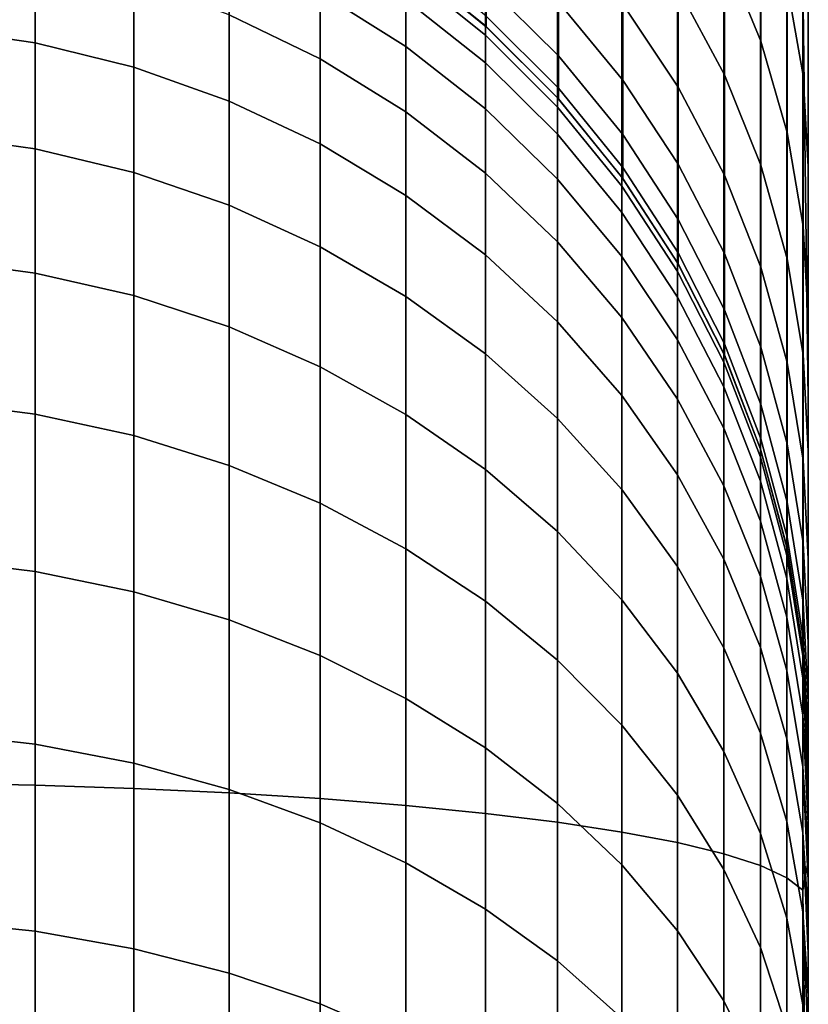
# Model space of a CAD drawing. Header units: metres. Extents: x -28 to 70, y -212 to 28.
# Tile 224 of 239: x 68.93 to 69.739, y 2.239 to 3.25. Entities that reach past the tile are written whole.
import ezdxf

# ---------------------------------------------------------------- set-up
doc = ezdxf.new("R2010")
doc.units = ezdxf.units.M
doc.layers.add('solid_10_261_102_XXX', color=7, linetype='CONTINUOUS')

msp = doc.modelspace()

# ---------------------------------------------------------------- linework, layer by layer
at = {"layer": 'solid_10_261_102_XXX'}
for points in [[(69.738998, -17.769133, 107.272606), (69.738998, 17.932938, 107.72229), (69.738998, 18.08532, 108.175804), (69.738998, -17.932938, 107.72229)], [(69.738998, 15.504929, 108.356667), (69.738998, -18.08532, 108.175804), (69.738998, -17.932938, 107.72229), (69.738998, 18.08532, 108.175804)], [(69.738998, -15.504929, 119.643333), (69.738998, 18.046963, 119.941978), (69.738998, 17.891581, 120.394615), (69.738998, -18.046963, 119.941978)], [(69.738998, 15.504929, 119.643333), (69.738998, 18.046963, 119.941978), (69.738998, -15.504929, 119.643333)], [(69.738998, -17.594128, 106.82737), (69.738998, 17.769133, 107.272606), (69.738998, 17.932938, 107.72229), (69.738998, -17.769133, 107.272606)], [(69.738998, -18.046963, 119.941978), (69.738998, 17.891581, 120.394615), (69.738998, 17.724884, 120.843132), (69.738998, -17.891581, 120.394615)], [(69.738998, -17.407883, 106.38649), (69.738998, 17.594128, 106.82737), (69.738998, 17.769133, 107.272606), (69.738998, -17.594128, 106.82737)], [(69.738998, -17.891581, 120.394615), (69.738998, 17.724884, 120.843132), (69.738998, 17.546949, 121.287277), (69.738998, -17.724884, 120.843132)], [(69.738998, -17.210682, 105.95063), (69.738998, 17.407883, 106.38649), (69.738998, 17.594128, 106.82737), (69.738998, -17.407883, 106.38649)], [(69.738998, -17.724884, 120.843132), (69.738998, 17.546949, 121.287277), (69.738998, 17.357862, 121.726875), (69.738998, -17.546949, 121.287277)], [(69.738998, -17.002487, 105.519714), (69.738998, 17.210682, 105.95063), (69.738998, 17.407883, 106.38649), (69.738998, -17.210682, 105.95063)], [(69.738998, -17.546949, 121.287277), (69.738998, 17.357862, 121.726875), (69.738998, 17.157831, 122.161415), (69.738998, -17.357862, 121.726875)], [(69.738998, -16.783562, 105.094269), (69.738998, 17.002487, 105.519714), (69.738998, 17.210682, 105.95063), (69.738998, -17.002487, 105.519714)], [(69.738998, -17.357862, 121.726875), (69.738998, 17.157831, 122.161415), (69.738998, 16.946838, 122.590958), (69.738998, -17.157831, 122.161415)], [(69.738998, -16.553968, 104.674446), (69.738998, 16.783562, 105.094269), (69.738998, 17.002487, 105.519714), (69.738998, -16.783562, 105.094269)], [(69.738998, -17.157831, 122.161415), (69.738998, 16.946838, 122.590958), (69.738998, 16.725189, 123.014877), (69.738998, -16.946838, 122.590958)], [(69.738998, -16.313856, 104.26049), (69.738998, 16.553968, 104.674446), (69.738998, 16.783562, 105.094269), (69.738998, -16.553968, 104.674446)], [(69.738998, -16.946838, 122.590958), (69.738998, 16.725189, 123.014877), (69.738998, 16.492826, 123.433266), (69.738998, -16.725189, 123.014877)], [(69.738998, -16.063461, 103.852829), (69.738998, 16.313856, 104.26049), (69.738998, 16.553968, 104.674446), (69.738998, -16.313856, 104.26049)], [(69.738998, -16.725189, 123.014877), (69.738998, 16.492826, 123.433266), (69.738998, 16.250076, 123.845558), (69.738998, -16.492826, 123.433266)], [(69.738998, -15.802787, 103.451454), (69.738998, 16.063461, 103.852829), (69.738998, 16.313856, 104.26049), (69.738998, -16.063461, 103.852829)], [(69.738998, -16.492826, 123.433266), (69.738998, 16.250076, 123.845558), (69.738998, 15.996932, 124.251732), (69.738998, -16.250076, 123.845558)], [(69.738998, -15.532204, 103.056938), (69.738998, 15.802787, 103.451454), (69.738998, 16.063461, 103.852829), (69.738998, -15.802787, 103.451454)], [(69.738998, 16, 114), (69.738998, -15.980101, 113.202301), (69.738998, -15.920498, 112.40696), (69.738998, 15.980101, 113.202301)], [(69.738998, 15.980101, 114.797699), (69.738998, -16, 114), (69.738998, -15.980101, 113.202301), (69.738998, 16, 114)], [(69.738998, -16.250076, 123.845558), (69.738998, 15.996932, 124.251732), (69.738998, 15.733649, 124.651398), (69.738998, -15.996932, 124.251732)], [(69.738998, 15.980101, 113.202301), (69.738998, -15.920498, 112.40696), (69.738998, -15.821272, 111.61525), (69.738998, 15.920498, 112.40696)], [(69.738998, 15.920498, 115.59304), (69.738998, -15.980101, 114.797699), (69.738998, -16, 114), (69.738998, 15.980101, 114.797699)], [(69.738998, 15.920498, 112.40696), (69.738998, -15.821272, 111.61525), (69.738998, -15.682758, 110.829643), (69.738998, 15.821272, 111.61525)], [(69.738998, 15.821272, 116.38475), (69.738998, -15.920498, 115.59304), (69.738998, -15.980101, 114.797699), (69.738998, 15.920498, 115.59304)], [(69.738998, 15.821272, 111.61525), (69.738998, -15.682758, 110.829643), (69.738998, -15.505274, 110.052055), (69.738998, 15.682758, 110.829643)], [(69.738998, 15.682758, 117.170357), (69.738998, -15.821272, 116.38475), (69.738998, -15.920498, 115.59304), (69.738998, 15.821272, 116.38475)], [(69.738998, -15.251647, 102.669197), (69.738998, 15.532204, 103.056938), (69.738998, 15.802787, 103.451454), (69.738998, -15.532204, 103.056938)], [(69.738998, -15.996932, 124.251732), (69.738998, 15.733649, 124.651398), (69.738998, 15.460397, 125.044273), (69.738998, -15.733649, 124.651398)], [(69.738998, 15.682758, 110.829643), (69.738998, -15.505274, 110.052055), (69.738998, -15.289163, 109.283905), (69.738998, 15.505274, 110.052055)], [(69.738998, 15.505274, 117.947945), (69.738998, -15.682758, 117.170357), (69.738998, -15.821272, 116.38475), (69.738998, 15.682758, 117.170357)], [(69.738998, -14.961531, 102.288788), (69.738998, 15.251647, 102.669197), (69.738998, 15.532204, 103.056938), (69.738998, -15.251647, 102.669197)], [(69.738998, 15.505274, 110.052055), (69.738998, -15.289163, 109.283905), (69.738998, -15.035082, 108.527679), (69.738998, 15.289163, 109.283905)], [(69.738998, 15.289163, 118.716095), (69.738998, -15.505274, 117.947945), (69.738998, -15.682758, 117.170357), (69.738998, 15.505274, 117.947945)], [(69.738998, 15.504929, 108.356667), (69.738998, -15.504929, 108.356667), (69.738998, -18.08532, 108.175804)], [(69.738998, 15.504929, 119.643333), (69.738998, -15.504929, 119.643333), (69.738998, -15.035082, 119.472321)], [(69.738998, 15.504929, 108.356667), (69.738998, 15.035082, 108.527679), (69.738998, -15.504929, 108.356667)], [(69.738998, 15.035082, 119.472321), (69.738998, 15.504929, 119.643333), (69.738998, -15.035082, 119.472321)], [(69.738998, -15.733649, 124.651398), (69.738998, 15.460397, 125.044273), (69.738998, 15.177266, 125.430244), (69.738998, -15.460397, 125.044273)], [(69.738998, 15.035082, 108.527679), (69.738998, 15.289163, 109.283905), (69.738998, -15.035082, 108.527679)], [(69.738998, 15.035082, 119.472321), (69.738998, -15.289163, 118.716095), (69.738998, -15.505274, 117.947945), (69.738998, 15.289163, 118.716095)], [(69.738998, -14.661831, 101.915688), (69.738998, 14.961531, 102.288788), (69.738998, 15.251647, 102.669197), (69.738998, -14.961531, 102.288788)], [(69.738998, -15.460397, 125.044273), (69.738998, 15.177266, 125.430244), (69.738998, 14.884641, 125.808784), (69.738998, -15.177266, 125.430244)], [(69.738998, 15.035082, 108.527679), (69.738998, -15.035082, 108.527679), (69.738998, -15.504929, 108.356667)], [(69.738998, 15.035082, 119.472321), (69.738998, -15.035082, 119.472321), (69.738998, -15.289163, 118.716095)], [(69.738998, -14.35288, 101.550308), (69.738998, 14.661831, 101.915688), (69.738998, 14.961531, 102.288788), (69.738998, -14.661831, 101.915688)], [(69.738998, -15.177266, 125.430244), (69.738998, 14.884641, 125.808784), (69.738998, 14.582468, 126.179962), (69.738998, -14.884641, 125.808784)], [(69.738998, -14.35288, 101.550308), (69.738998, 14.35288, 101.550308), (69.738998, 14.661831, 101.915688)], [(69.738998, -14.884641, 125.808784), (69.738998, 14.582468, 126.179962), (69.738998, 14.271245, 126.54319), (69.738998, -14.582468, 126.179962)], [(69.738998, -14.034831, 101.192841), (69.738998, 14.034831, 101.192841), (69.738998, 14.35288, 101.550308)], [(69.738998, -14.35288, 101.550308), (69.738998, -14.034831, 101.192841), (69.738998, 14.35288, 101.550308)], [(69.738998, -14.271245, 126.54319), (69.738998, 14.271245, 126.54319), (69.738998, 13.95091, 126.898529)], [(69.738998, -14.271245, 126.54319), (69.738998, -14.582468, 126.179962), (69.738998, 14.271245, 126.54319)], [(69.738998, -13.707823, 100.843422), (69.738998, 13.707823, 100.843422), (69.738998, 14.034831, 101.192841)], [(69.738998, -14.034831, 101.192841), (69.738998, -13.707823, 100.843422), (69.738998, 14.034831, 101.192841)], [(69.738998, -13.95091, 126.898529), (69.738998, 13.95091, 126.898529), (69.738998, 13.621865, 127.24556)], [(69.738998, -13.95091, 126.898529), (69.738998, -14.271245, 126.54319), (69.738998, 13.95091, 126.898529)], [(69.738998, -13.37223, 100.502472), (69.738998, 13.37223, 100.502472), (69.738998, 13.707823, 100.843422)], [(69.738998, -13.707823, 100.843422), (69.738998, -13.37223, 100.502472), (69.738998, 13.707823, 100.843422)], [(69.738998, -13.621865, 127.24556), (69.738998, 13.621865, 127.24556), (69.738998, 13.284168, 127.584213)], [(69.738998, -13.621865, 127.24556), (69.738998, -13.95091, 126.898529), (69.738998, 13.621865, 127.24556)], [(69.738998, -13.028017, 100.169937), (69.738998, 13.028017, 100.169937), (69.738998, 13.37223, 100.502472)], [(69.738998, -13.37223, 100.502472), (69.738998, -13.028017, 100.169937), (69.738998, 13.37223, 100.502472)], [(69.738998, -13.284168, 127.584213), (69.738998, 13.284168, 127.584213), (69.738998, 12.938039, 127.914276)], [(69.738998, -13.284168, 127.584213), (69.738998, -13.621865, 127.24556), (69.738998, 13.284168, 127.584213)], [(69.738998, -12.675696, 99.846321), (69.738998, 12.675696, 99.846321), (69.738998, 13.028017, 100.169937)], [(69.738998, -13.028017, 100.169937), (69.738998, -12.675696, 99.846321), (69.738998, 13.028017, 100.169937)], [(69.738998, -12.938039, 127.914276), (69.738998, 12.938039, 127.914276), (69.738998, 12.583714, 128.235519)], [(69.738998, -12.938039, 127.914276), (69.738998, -13.284168, 127.584213), (69.738998, 12.938039, 127.914276)], [(69.738998, -12.315182, 99.531548), (69.738998, 12.315182, 99.531548), (69.738998, 12.675696, 99.846321)], [(69.738998, -12.675696, 99.846321), (69.738998, -12.315182, 99.531548), (69.738998, 12.675696, 99.846321)], [(69.738998, -12.583714, 128.235519), (69.738998, 12.583714, 128.235519), (69.738998, 12.221237, 128.547897)], [(69.738998, -12.583714, 128.235519), (69.738998, -12.938039, 127.914276), (69.738998, 12.583714, 128.235519)], [(69.738998, -11.946988, 99.226051), (69.738998, 11.946988, 99.226051), (69.738998, 12.315182, 99.531548)], [(69.738998, -12.315182, 99.531548), (69.738998, -11.946988, 99.226051), (69.738998, 12.315182, 99.531548)], [(69.738998, -12.221237, 128.547897), (69.738998, 12.221237, 128.547897), (69.738998, 11.851003, 128.851044)], [(69.738998, -12.221237, 128.547897), (69.738998, -12.583714, 128.235519), (69.738998, 12.221237, 128.547897)], [(69.738998, -11.571122, 98.929863), (69.738998, 11.571122, 98.929863), (69.738998, 11.946988, 99.226051)], [(69.738998, -11.946988, 99.226051), (69.738998, -11.571122, 98.929863), (69.738998, 11.946988, 99.226051)], [(69.738998, -11.851003, 128.851044), (69.738998, 11.851003, 128.851044), (69.738998, 11.472945, 129.145004)], [(69.738998, -11.851003, 128.851044), (69.738998, -12.221237, 128.547897), (69.738998, 11.851003, 128.851044)], [(69.738998, -11.187945, 98.64325), (69.738998, 11.187945, 98.64325), (69.738998, 11.571122, 98.929863)], [(69.738998, -11.571122, 98.929863), (69.738998, -11.187945, 98.64325), (69.738998, 11.571122, 98.929863)], [(69.738998, -11.472945, 129.145004), (69.738998, 11.472945, 129.145004), (69.738998, 11.087726, 129.42926)], [(69.738998, -11.472945, 129.145004), (69.738998, -11.851003, 128.851044), (69.738998, 11.472945, 129.145004)], [(69.738998, -10.797715, 98.366409), (69.738998, 10.797715, 98.366409), (69.738998, 11.187945, 98.64325)], [(69.738998, -11.187945, 98.64325), (69.738998, -10.797715, 98.366409), (69.738998, 11.187945, 98.64325)], [(69.738998, -11.087726, 129.42926), (69.738998, 11.087726, 129.42926), (69.738998, 10.695245, 129.703857)], [(69.738998, -11.087726, 129.42926), (69.738998, -11.472945, 129.145004), (69.738998, 11.087726, 129.42926)], [(69.738998, -10.400537, 98.099411), (69.738998, 10.400537, 98.099411), (69.738998, 10.797715, 98.366409)], [(69.738998, -10.797715, 98.366409), (69.738998, -10.400537, 98.099411), (69.738998, 10.797715, 98.366409)], [(69.738998, -10.695245, 129.703857), (69.738998, 10.695245, 129.703857), (69.738998, 10.296175, 129.968369)], [(69.738998, -10.695245, 129.703857), (69.738998, -11.087726, 129.42926), (69.738998, 10.695245, 129.703857)], [(69.738998, -9.996912, 97.842598), (69.738998, 9.996912, 97.842598), (69.738998, 10.400537, 98.099411)], [(69.738998, -10.400537, 98.099411), (69.738998, -9.996912, 97.842598), (69.738998, 10.400537, 98.099411)], [(69.738998, -10.296175, 129.968369), (69.738998, 10.296175, 129.968369), (69.738998, 9.890659, 130.222656)], [(69.738998, -10.296175, 129.968369), (69.738998, -10.695245, 129.703857), (69.738998, 10.296175, 129.968369)], [(69.738998, -9.586772, 97.595924), (69.738998, 9.586772, 97.595924), (69.738998, 9.996912, 97.842598)], [(69.738998, -9.996912, 97.842598), (69.738998, -9.586772, 97.595924), (69.738998, 9.996912, 97.842598)], [(69.738998, -9.890659, 130.222656), (69.738998, 9.890659, 130.222656), (69.738998, 9.479065, 130.466553)], [(69.738998, -9.890659, 130.222656), (69.738998, -10.296175, 129.968369), (69.738998, 9.890659, 130.222656)], [(69.738998, -9.170735, 97.359764), (69.738998, 9.170735, 97.359764), (69.738998, 9.586772, 97.595924)], [(69.738998, -9.586772, 97.595924), (69.738998, -9.170735, 97.359764), (69.738998, 9.586772, 97.595924)], [(69.738998, -9.479065, 130.466553), (69.738998, 9.479065, 130.466553), (69.738998, 9.061936, 130.699738)], [(69.738998, -9.479065, 130.466553), (69.738998, -9.890659, 130.222656), (69.738998, 9.479065, 130.466553)], [(69.738998, -8.748712, 97.134064), (69.738998, 8.748712, 97.134064), (69.738998, 9.170735, 97.359764)], [(69.738998, -9.170735, 97.359764), (69.738998, -8.748712, 97.134064), (69.738998, 9.170735, 97.359764)], [(69.738998, -9.061936, 130.699738), (69.738998, 9.061936, 130.699738), (69.738998, 8.639283, 130.922241)], [(69.738998, -9.061936, 130.699738), (69.738998, -9.479065, 130.466553), (69.738998, 9.061936, 130.699738)], [(69.738998, -8.321269, 96.919121), (69.738998, 8.32127, 96.919121), (69.738998, 8.748712, 97.134064)], [(69.738998, -8.748712, 97.134064), (69.738998, -8.321269, 96.919121), (69.738998, 8.748712, 97.134064)], [(69.738998, -8.639283, 130.922241), (69.738998, 8.639283, 130.922241), (69.738998, 8.211938, 131.133713)], [(69.738998, -8.639283, 130.922241), (69.738998, -9.061936, 130.699738), (69.738998, 8.639283, 130.922241)], [(69.738998, -7.88847, 96.714981), (69.738998, 7.88847, 96.714981), (69.738998, 8.32127, 96.919121)], [(69.738998, -8.321269, 96.919121), (69.738998, -7.88847, 96.714981), (69.738998, 8.32127, 96.919121)], [(69.738998, -8.211938, 131.133713), (69.738998, 8.211938, 131.133713), (69.738998, 7.779756, 131.334213)], [(69.738998, -8.211938, 131.133713), (69.738998, -8.639283, 130.922241), (69.738998, 8.211938, 131.133713)], [(69.738998, -7.450665, 96.521797), (69.738998, 7.450665, 96.521797), (69.738998, 7.88847, 96.714981)], [(69.738998, -7.88847, 96.714981), (69.738998, -7.450665, 96.521797), (69.738998, 7.88847, 96.714981)], [(69.738998, -7.779756, 131.334213), (69.738998, 7.779756, 131.334213), (69.738998, 7.343648, 131.523453)], [(69.738998, -7.779756, 131.334213), (69.738998, -8.211938, 131.133713), (69.738998, 7.779756, 131.334213)], [(69.738998, -7.008219, 96.339745), (69.738998, 7.008219, 96.339745), (69.738998, 7.450665, 96.521797)], [(69.738998, -7.450665, 96.521797), (69.738998, -7.008219, 96.339745), (69.738998, 7.450665, 96.521797)], [(69.738998, -7.343648, 131.523453), (69.738998, 7.343648, 131.523453), (69.738998, 6.46, 131.868088)], [(69.738998, -7.343648, 131.523453), (69.738998, -7.779756, 131.334213), (69.738998, 7.343648, 131.523453)], [(69.738998, -6.561189, 96.168823), (69.738998, 6.561189, 96.168823), (69.738998, 7.008219, 96.339745)], [(69.738998, -7.008219, 96.339745), (69.738998, -6.561189, 96.168823), (69.738998, 7.008219, 96.339745)], [(69.738998, -6.110183, 96.009293), (69.738998, 6.110183, 96.009293), (69.738998, 6.561189, 96.168823)], [(69.738998, -6.561189, 96.168823), (69.738998, -6.110183, 96.009293), (69.738998, 6.561189, 96.168823)], [(69.738998, -6.46, 131.868088), (69.738998, 6.46, 131.868088), (69.738998, 6.104669, 132.009491)], [(69.738998, -6.46, 131.868088), (69.738998, -7.343648, 131.523453), (69.738998, 6.46, 131.868088)], [(69.738998, -5.6551, 95.861099), (69.738998, 5.6551, 95.861099), (69.738998, 6.110183, 96.009293)], [(69.738998, -6.110183, 96.009293), (69.738998, -5.6551, 95.861099), (69.738998, 6.110183, 96.009293)], [(69.738998, -6.104669, 132.009491), (69.738998, 6.104669, 132.009491), (69.738998, 5.757381, 132.174149)], [(69.738998, -6.104669, 132.009491), (69.738998, -6.46, 131.868088), (69.738998, 6.104669, 132.009491)], [(69.738998, -5.75738, 132.174149), (69.738998, 5.757381, 132.174149), (69.738998, 5.419976, 132.361526)], [(69.738998, -5.75738, 132.174149), (69.738998, -6.104669, 132.009491), (69.738998, 5.757381, 132.174149)], [(69.738998, -5.196626, 95.724472), (69.738998, 5.196626, 95.724472), (69.738998, 5.6551, 95.861099)], [(69.738998, -5.6551, 95.861099), (69.738998, -5.196626, 95.724472), (69.738998, 5.6551, 95.861099)], [(69.738998, -5.419976, 132.361526), (69.738998, 5.419976, 132.361526), (69.738998, 5.094389, 132.570831)], [(69.738998, -5.419976, 132.361526), (69.738998, -5.75738, 132.174149), (69.738998, 5.419976, 132.361526)], [(69.738998, -4.734684, 95.599388), (69.738998, 4.734684, 95.599388), (69.738998, 5.196626, 95.724472)], [(69.738998, -5.196626, 95.724472), (69.738998, -4.734684, 95.599388), (69.738998, 5.196626, 95.724472)], [(69.738998, -5.094388, 132.570831), (69.738998, 5.094389, 132.570831), (69.738998, 4.782446, 132.801102)], [(69.738998, -5.094388, 132.570831), (69.738998, -5.419976, 132.361526), (69.738998, 5.094389, 132.570831)], [(69.738998, -4.782445, 132.801102), (69.738998, 4.782446, 132.801102), (69.738998, 4.485866, 133.051178)], [(69.738998, -4.782445, 132.801102), (69.738998, -5.094388, 132.570831), (69.738998, 4.782446, 132.801102)], [(69.738998, -4.269852, 95.485992), (69.738998, 4.269852, 95.485992), (69.738998, 4.734684, 95.599388)], [(69.738998, -4.734684, 95.599388), (69.738998, -4.269852, 95.485992), (69.738998, 4.734684, 95.599388)], [(69.738998, -4.485865, 133.051178), (69.738998, 4.485866, 133.051178), (69.738998, 4.206249, 133.319733)], [(69.738998, -4.485865, 133.051178), (69.738998, -4.782445, 132.801102), (69.738998, 4.485866, 133.051178)], [(69.738998, -3.802267, 95.384346), (69.738998, 3.802267, 95.384346), (69.738998, 4.269852, 95.485992)], [(69.738998, -4.269852, 95.485992), (69.738998, -3.802267, 95.384346), (69.738998, 4.269852, 95.485992)], [(69.738998, -4.206248, 133.319733), (69.738998, 4.206249, 133.319733), (69.738998, 3.944811, 133.605484)], [(69.738998, -4.206248, 133.319733), (69.738998, -4.485865, 133.051178), (69.738998, 4.206249, 133.319733)], [(69.738998, -3.702494, 133.907318), (69.738998, -3.94481, 133.605484), (69.738998, 3.944811, 133.605484), (69.738998, 3.702494, 133.907318)], [(69.738998, -3.94481, 133.605484), (69.738998, -4.206248, 133.319733), (69.738998, 3.944811, 133.605484)], [(69.738998, -3.33223, 95.294487), (69.738998, 3.33223, 95.294487), (69.738998, 3.802267, 95.384346)], [(69.738998, -3.802267, 95.384346), (69.738998, -3.33223, 95.294487), (69.738998, 3.802267, 95.384346)], [(69.738998, -3.480184, 134.224091), (69.738998, -3.702494, 133.907318), (69.738998, 3.702494, 133.907318), (69.738998, 3.480184, 134.224091)], [(69.738998, -3.278715, 134.554596), (69.738998, -3.480184, 134.224091), (69.738998, 3.480184, 134.224091), (69.738998, 3.278715, 134.554596)], [(69.652969, 3.4649, 135.0728), (69.652969, 3.318418, 135.401962), (69.690414, 3.227778, 135.365082), (69.690414, 3.376822, 135.030151)], [(69.717407, 3.459024, 134.655624), (69.717407, 3.285701, 134.986038), (69.733665, 3.192539, 134.940933), (69.733665, 3.368958, 134.604614)], [(68.842171, 2.466208, 94.158012), (68.842171, 3.444241, 94.304222), (68.945679, 3.441441, 94.320229), (68.945679, 2.464203, 94.174149)], [(68.945679, 2.464203, 94.174149), (68.945679, 3.441441, 94.320229), (69.046921, 3.436791, 94.346825), (69.046921, 2.460873, 94.200935)], [(69.046921, 2.460873, 94.200935), (69.046921, 3.436791, 94.346825), (69.144783, 3.430341, 94.383705), (69.144783, 2.456255, 94.238091)], [(69.144783, 2.456255, 94.238091), (69.144783, 3.430341, 94.383705), (69.238182, 3.422163, 94.430473), (69.238182, 2.450399, 94.285202)], [(69.238182, 2.450399, 94.285202), (69.238182, 3.422163, 94.430473), (69.326111, 3.412347, 94.486603), (69.326111, 2.44337, 94.341759)], [(69.326111, 2.44337, 94.341759), (69.326111, 3.412347, 94.486603), (69.407585, 3.401, 94.551498), (69.407585, 2.435245, 94.407127)], [(69.407585, 2.435245, 94.407127), (69.407585, 3.401, 94.551498), (69.481728, 3.388246, 94.624428), (69.481728, 2.426113, 94.480598)], [(69.605499, 3.404932, 135.437164), (69.605499, 3.282029, 135.76944), (69.652969, 3.193428, 135.739868), (69.652969, 3.318418, 135.401962)], [(69.481728, 2.426113, 94.480598), (69.481728, 3.388246, 94.624428), (69.547707, 3.374226, 94.704597), (69.547707, 2.416075, 94.561363)], [(69.690414, 3.376822, 135.030151), (69.690414, 3.227778, 135.365082), (69.717407, 3.134006, 135.32692), (69.717407, 3.285701, 134.986038)], [(69.547707, 2.416075, 94.561363), (69.547707, 3.374226, 94.704597), (69.604813, 3.359094, 94.79113), (69.604813, 2.405239, 94.648544)], [(69.733665, 3.368958, 134.604614), (69.733665, 3.192539, 134.940933), (69.738998, 3.098871, 134.897629), (69.738998, 3.278715, 134.554596)], [(69.548508, 3.365432, 135.797272), (69.548508, 3.265791, 136.131332), (69.605499, 3.18077, 136.108932), (69.605499, 3.282029, 135.76944)], [(69.604813, 2.405239, 94.648544), (69.604813, 3.359094, 94.79113), (69.65242, 3.343016, 94.883072), (69.65242, 2.393727, 94.741165)], [(69.4086, 3.340581, 136.501007), (69.4086, 3.286292, 136.83522), (69.482635, 3.212767, 136.825699), (69.482635, 3.267823, 136.486771)], [(69.482635, 3.34458, 136.1521), (69.482635, 3.267823, 136.486771), (69.548508, 3.187861, 136.47113), (69.548508, 3.265791, 136.131332)], [(69.65242, 2.393727, 94.741165), (69.65242, 3.343016, 94.883072), (69.689995, 3.326168, 94.979424), (69.689995, 2.381663, 94.838226)], [(68.842171, 3.331799, 197.554413), (68.842171, 3.241309, 197.806366), (68.945679, 3.226232, 197.800293), (68.945679, 3.316302, 197.549515)], [(69.238182, 3.327042, 197.013901), (69.238182, 3.277942, 197.267075), (69.326111, 3.222454, 197.254089), (69.326111, 3.270723, 197.005188)], [(69.689995, 2.381663, 94.838226), (69.689995, 3.326168, 94.979424), (69.717125, 3.308735, 95.079109), (69.717125, 2.36918, 94.93866)], [(69.733521, 3.290908, 95.181046), (69.738998, 3.33223, 95.294487), (69.738998, 2.860205, 95.216522)], [(69.738998, -2.860205, 95.216522), (69.738998, 2.860205, 95.216522), (69.738998, 3.33223, 95.294487)], [(69.738998, -3.33223, 95.294487), (69.738998, -2.860205, 95.216522), (69.738998, 3.33223, 95.294487)], [(68.945679, 3.316302, 197.549515), (68.945679, 3.226232, 197.800293), (69.046921, 3.201193, 197.790192), (69.046921, 3.290564, 197.541367)], [(69.144783, 3.324168, 197.277878), (69.144783, 3.254868, 197.53006), (69.238182, 3.209605, 197.515747), (69.238182, 3.277942, 197.267075)], [(69.327209, 3.319475, 137.176468), (69.327209, 3.308709, 137.510635), (69.4086, 3.242724, 137.510635), (69.4086, 3.253627, 137.172226)], [(69.652969, 3.318418, 135.401962), (69.652969, 3.193428, 135.739868), (69.690414, 3.100602, 135.708893), (69.690414, 3.227778, 135.365082)], [(69.4086, 3.242724, 137.510635), (69.327209, 3.308709, 137.510635), (69.326111, 3.309509, 196.5), (69.407585, 3.243635, 196.5)], [(69.407585, 3.234118, 196.748291), (69.407585, 3.243635, 196.5), (69.326111, 3.309509, 196.5), (69.326111, 3.299798, 196.753342)], [(69.717125, 2.36918, 94.93866), (69.717125, 3.308735, 95.079109), (69.733521, 3.290908, 95.181046), (69.733521, 2.356416, 95.041351)], [(69.326111, 3.299798, 196.753342), (69.326111, 3.270723, 197.005188), (69.407585, 3.205621, 196.995132), (69.407585, 3.234118, 196.748291)], [(69.046921, 3.290564, 197.541367), (69.046921, 3.201193, 197.790192), (69.144783, 3.166466, 197.776199), (69.144783, 3.254868, 197.53006)], [(69.4086, 3.286292, 136.83522), (69.4086, 3.253627, 137.172226), (69.482635, 3.179642, 137.16745), (69.482635, 3.212767, 136.825699)], [(69.717407, 3.285701, 134.986038), (69.717407, 3.134006, 135.32692), (69.733665, 3.038133, 135.287903), (69.733665, 3.192539, 134.940933)], [(69.733521, 2.356416, 95.041351), (69.733521, 3.290908, 95.181046), (69.738998, 2.860205, 95.216522), (69.738998, 2.386193, 95.150436)], [(69.238182, 3.277942, 197.267075), (69.238182, 3.209605, 197.515747), (69.326111, 3.155274, 197.49855), (69.326111, 3.222454, 197.254089)], [(69.605499, 3.282029, 135.76944), (69.605499, 3.18077, 136.108932), (69.652969, 3.090449, 136.085129), (69.652969, 3.193428, 135.739868)], [(69.738998, -3.098871, 134.897629), (69.738998, -3.278715, 134.554596), (69.738998, 3.278715, 134.554596), (69.738998, 3.098871, 134.897629)], [(69.326111, 3.270723, 197.005188), (69.326111, 3.222454, 197.254089), (69.407585, 3.158313, 197.239075), (69.407585, 3.205621, 196.995132)], [(69.482635, 3.267823, 136.486771), (69.482635, 3.212767, 136.825699), (69.548508, 3.131964, 136.815216), (69.548508, 3.187861, 136.47113)], [(69.548508, 3.265791, 136.131332), (69.548508, 3.187861, 136.47113), (69.605499, 3.101574, 136.454239), (69.605499, 3.18077, 136.108932)], [(69.144783, 3.254868, 197.53006), (69.144783, 3.166466, 197.776199), (69.238182, 3.122433, 197.758453), (69.238182, 3.209605, 197.515747)], [(69.4086, 3.253627, 137.172226), (69.4086, 3.242724, 137.510635), (69.482635, 3.168586, 137.510635), (69.482635, 3.179642, 137.16745)], [(68.842171, 3.241309, 197.806366), (68.842171, 3.131797, 198.050644), (68.945679, 3.117229, 198.043442), (68.945679, 3.226232, 197.800293)], [(69.482635, 3.168586, 137.510635), (69.4086, 3.242724, 137.510635), (69.407585, 3.243635, 196.5), (69.481728, 3.169597, 196.5)], [(69.481728, 3.160297, 196.74263), (69.481728, 3.169597, 196.5), (69.407585, 3.243635, 196.5), (69.407585, 3.234118, 196.748291)], [(69.407585, 3.234118, 196.748291), (69.407585, 3.205621, 196.995132), (69.481728, 3.132451, 196.983841), (69.481728, 3.160297, 196.74263)], [(68.945679, 3.226232, 197.800293), (68.945679, 3.117229, 198.043442), (69.046921, 3.093036, 198.031464), (69.046921, 3.201193, 197.790192)], [(69.690414, 3.227778, 135.365082), (69.690414, 3.100602, 135.708893), (69.717407, 3.004568, 135.676849), (69.717407, 3.134006, 135.32692)], [(69.326111, 3.222454, 197.254089), (69.326111, 3.155274, 197.49855), (69.407585, 3.09247, 197.478668), (69.407585, 3.158313, 197.239075)], [(69.238182, 3.209605, 197.515747), (69.238182, 3.122433, 197.758453), (69.326111, 3.069578, 197.737152), (69.326111, 3.155274, 197.49855)], [(69.407585, 3.205621, 196.995132), (69.407585, 3.158313, 197.239075), (69.481728, 3.086222, 197.222198), (69.481728, 3.132451, 196.983841)], [(69.482635, 3.212767, 136.825699), (69.482635, 3.179642, 137.16745), (69.548508, 3.098333, 137.162201), (69.548508, 3.131964, 136.815216)], [(69.046921, 3.201193, 197.790192), (69.046921, 3.093036, 198.031464), (69.144783, 3.059483, 198.014847), (69.144783, 3.166466, 197.776199)], [(69.548508, 3.187861, 136.47113), (69.548508, 3.131964, 136.815216), (69.605499, 3.044769, 136.803925), (69.605499, 3.101574, 136.454239)], [(69.652969, 3.193428, 135.739868), (69.652969, 3.090449, 136.085129), (69.690414, 2.995821, 136.060196), (69.690414, 3.100602, 135.708893)], [(69.733665, 3.192539, 134.940933), (69.733665, 3.038133, 135.287903), (69.738998, 2.941385, 135.251923), (69.738998, 3.098871, 134.897629)], [(69.482635, 3.179642, 137.16745), (69.482635, 3.168586, 137.510635), (69.548508, 3.087107, 137.510635), (69.548508, 3.098333, 137.162201)], [(69.605499, 3.18077, 136.108932), (69.605499, 3.101574, 136.454239), (69.652969, 3.009908, 136.436295), (69.652969, 3.090449, 136.085129)], [(69.144783, 3.166466, 197.776199), (69.144783, 3.059483, 198.014847), (69.238182, 3.016938, 197.993774), (69.238182, 3.122433, 197.758453)], [(69.548508, 3.087107, 137.510635), (69.482635, 3.168586, 137.510635), (69.481728, 3.169597, 196.5), (69.547707, 3.088209, 196.5)], [(69.547707, 3.079147, 196.736404), (69.547707, 3.088209, 196.5), (69.481728, 3.169597, 196.5), (69.481728, 3.160297, 196.74263)], [(69.326111, 3.155274, 197.49855), (69.326111, 3.069578, 197.737152), (69.407585, 3.00848, 197.712524), (69.407585, 3.09247, 197.478668)], [(69.407585, 3.158313, 197.239075), (69.407585, 3.09247, 197.478668), (69.481728, 3.021883, 197.456329), (69.481728, 3.086222, 197.222198)], [(69.481728, 3.160297, 196.74263), (69.481728, 3.132451, 196.983841), (69.547707, 3.052016, 196.97142), (69.547707, 3.079147, 196.736404)], [(69.717407, 3.134006, 135.32692), (69.717407, 3.004568, 135.676849), (69.733665, 2.906383, 135.644089), (69.733665, 3.038133, 135.287903)], [(68.842171, 3.131797, 198.050644), (68.842171, 3.003906, 198.285843), (68.945679, 2.989934, 198.277527), (68.945679, 3.117229, 198.043442)], [(69.481728, 3.132451, 196.983841), (69.481728, 3.086222, 197.222198), (69.547707, 3.006975, 197.203659), (69.547707, 3.052016, 196.97142)], [(69.548508, 3.131964, 136.815216), (69.548508, 3.098333, 137.162201), (69.605499, 3.010592, 137.15654), (69.605499, 3.044769, 136.803925)], [(68.945679, 3.117229, 198.043442), (68.945679, 2.989934, 198.277527), (69.046921, 2.966729, 198.263733), (69.046921, 3.093036, 198.031464)], [(69.238182, 3.122433, 197.758453), (69.238182, 3.016938, 197.993774), (69.326111, 2.965868, 197.968491), (69.326111, 3.069578, 197.737152)], [(69.046921, 3.093036, 198.031464), (69.046921, 2.966729, 198.263733), (69.144783, 2.934546, 198.244598), (69.144783, 3.059483, 198.014847)], [(69.548508, 3.098333, 137.162201), (69.548508, 3.087107, 137.510635), (69.605499, 2.999184, 137.510635), (69.605499, 3.010592, 137.15654)], [(69.605499, 3.101574, 136.454239), (69.605499, 3.044769, 136.803925), (69.652969, 2.952139, 136.791931), (69.652969, 3.009908, 136.436295)], [(69.690414, 3.100602, 135.708893), (69.690414, 2.995821, 136.060196), (69.717407, 2.897924, 136.034393), (69.717407, 3.004568, 135.676849)], [(69.738998, -2.941385, 135.251923), (69.738998, -3.098871, 134.897629), (69.738998, 3.098871, 134.897629), (69.738998, 2.941385, 135.251923)], [(69.407585, 3.09247, 197.478668), (69.407585, 3.00848, 197.712524), (69.481728, 2.939809, 197.684845), (69.481728, 3.021883, 197.456329)], [(69.481728, 3.086222, 197.222198), (69.481728, 3.021883, 197.456329), (69.547707, 2.944287, 197.431778), (69.547707, 3.006975, 197.203659)], [(69.605499, 2.999184, 137.510635), (69.548508, 3.087107, 137.510635), (69.547707, 3.088209, 196.5), (69.604813, 3.000363, 196.5)], [(69.604813, 2.991559, 196.729675), (69.604813, 3.000363, 196.5), (69.547707, 3.088209, 196.5), (69.547707, 3.079147, 196.736404)], [(69.652969, 3.090449, 136.085129), (69.652969, 3.009908, 136.436295), (69.690414, 2.913871, 136.417511), (69.690414, 2.995821, 136.060196)], [(69.547707, 3.079147, 196.736404), (69.547707, 3.052016, 196.97142), (69.604813, 2.9652, 196.958008), (69.604813, 2.991559, 196.729675)], [(69.326111, 3.069578, 197.737152), (69.326111, 2.965868, 197.968491), (69.407585, 2.906834, 197.93927), (69.407585, 3.00848, 197.712524)], [(69.144783, 3.059483, 198.014847), (69.144783, 2.934546, 198.244598), (69.238182, 2.893738, 198.220337), (69.238182, 3.016938, 197.993774)], [(69.547707, 3.052016, 196.97142), (69.547707, 3.006975, 197.203659), (69.604813, 2.921439, 197.18364), (69.604813, 2.9652, 196.958008)], [(69.605499, 3.044769, 136.803925), (69.605499, 3.010592, 137.15654), (69.652969, 2.917382, 137.150528), (69.652969, 2.952139, 136.791931)], [(69.733665, 3.038133, 135.287903), (69.733665, 2.906383, 135.644089), (69.738998, 2.807039, 135.615875), (69.738998, 2.941385, 135.251923)], [(69.481728, 3.021883, 197.456329), (69.481728, 2.939809, 197.684845), (69.547707, 2.864321, 197.654419), (69.547707, 2.944287, 197.431778)], [(69.238182, 3.016938, 197.993774), (69.238182, 2.893738, 198.220337), (69.326111, 2.844754, 198.191223), (69.326111, 2.965868, 197.968491)], [(68.842171, 3.003906, 198.285843), (68.842171, 2.858388, 198.510544), (68.945679, 2.845092, 198.50119), (68.945679, 2.989934, 198.277527)], [(69.407585, 3.00848, 197.712524), (69.407585, 2.906834, 197.93927), (69.481728, 2.840484, 197.906418), (69.481728, 2.939809, 197.684845)], [(69.547707, 3.006975, 197.203659), (69.547707, 2.944287, 197.431778), (69.604813, 2.860535, 197.405273), (69.604813, 2.921439, 197.18364)], [(69.605499, 3.010592, 137.15654), (69.605499, 2.999184, 137.510635), (69.652969, 2.90578, 137.510635), (69.652969, 2.917382, 137.150528)], [(69.652969, 3.009908, 136.436295), (69.652969, 2.952139, 136.791931), (69.690414, 2.855092, 136.779358), (69.690414, 2.913871, 136.417511)], [(69.717407, 3.004568, 135.676849), (69.717407, 2.897924, 136.034393), (69.733665, 2.797833, 136.008026), (69.733665, 2.906383, 135.644089)], [(69.652969, 2.90578, 137.510635), (69.605499, 2.999184, 137.510635), (69.604813, 3.000363, 196.5), (69.65242, 2.907024, 196.5)], [(69.65242, 2.898494, 196.722534), (69.65242, 2.907024, 196.5), (69.604813, 3.000363, 196.5), (69.604813, 2.991559, 196.729675)], [(69.604813, 2.991559, 196.729675), (69.604813, 2.9652, 196.958008), (69.65242, 2.872955, 196.943756), (69.65242, 2.898494, 196.722534)], [(69.690414, 2.995821, 136.060196), (69.690414, 2.913871, 136.417511), (69.717407, 2.814517, 136.398071), (69.717407, 2.897924, 136.034393)], [(68.945679, 2.989934, 198.277527), (68.945679, 2.845092, 198.50119), (69.046921, 2.823011, 198.485657), (69.046921, 2.966729, 198.263733)], [(69.046921, 2.966729, 198.263733), (69.046921, 2.823011, 198.485657), (69.144783, 2.792387, 198.464127), (69.144783, 2.934546, 198.244598)], [(69.326111, 2.965868, 197.968491), (69.326111, 2.844754, 198.191223), (69.407585, 2.78813, 198.157562), (69.407585, 2.906834, 197.93927)], [(69.604813, 2.9652, 196.958008), (69.604813, 2.921439, 197.18364), (69.65242, 2.830556, 197.162369), (69.65242, 2.872955, 196.943756)], [(69.652969, 2.952139, 136.791931), (69.652969, 2.917382, 137.150528), (69.690414, 2.819726, 137.144241), (69.690414, 2.855092, 136.779358)], [(69.547707, 2.944287, 197.431778), (69.547707, 2.864321, 197.654419), (69.604813, 2.782844, 197.621582), (69.604813, 2.860535, 197.405273)], [(69.738998, -2.807039, 135.615875), (69.738998, -2.941385, 135.251923), (69.738998, 2.941385, 135.251923), (69.738998, 2.807039, 135.615875)], [(69.144783, 2.934546, 198.244598), (69.144783, 2.792387, 198.464127), (69.238182, 2.753556, 198.436813), (69.238182, 2.893738, 198.220337)], [(69.481728, 2.939809, 197.684845), (69.481728, 2.840484, 197.906418), (69.547707, 2.767546, 197.8703), (69.547707, 2.864321, 197.654419)], [(69.604813, 2.921439, 197.18364), (69.604813, 2.860535, 197.405273), (69.65242, 2.771546, 197.377106), (69.65242, 2.830556, 197.162369)], [(69.652969, 2.917382, 137.150528), (69.652969, 2.90578, 137.510635), (69.690056, 2.809017, 137.510635), (69.690414, 2.819726, 137.144241)], [(69.690414, 2.913871, 136.417511), (69.690414, 2.855092, 136.779358), (69.717407, 2.754692, 136.766342), (69.717407, 2.814517, 136.398071)], [(69.407585, 2.906834, 197.93927), (69.407585, 2.78813, 198.157562), (69.481728, 2.72449, 198.11972), (69.481728, 2.840484, 197.906418)], [(69.690056, 2.809017, 137.510635), (69.652969, 2.90578, 137.510635), (69.65242, 2.907024, 196.5), (69.689995, 2.809216, 196.5)], [(69.689995, 2.800973, 196.715042), (69.689995, 2.809216, 196.5), (69.65242, 2.907024, 196.5), (69.65242, 2.898494, 196.722534)], [(69.733665, 2.906383, 135.644089), (69.733665, 2.797833, 136.008026), (69.738998, 2.696551, 135.987534), (69.738998, 2.807039, 135.615875)], [(69.238182, 2.893738, 198.220337), (69.238182, 2.753556, 198.436813), (69.326111, 2.706945, 198.404022), (69.326111, 2.844754, 198.191223)], [(69.65242, 2.898494, 196.722534), (69.65242, 2.872955, 196.943756), (69.689995, 2.776293, 196.928818), (69.689995, 2.800973, 196.715042)], [(69.717407, 2.897924, 136.034393), (69.717407, 2.814517, 136.398071), (69.733665, 2.712936, 136.378189), (69.733665, 2.797833, 136.008026)], [(69.65242, 2.872955, 196.943756), (69.65242, 2.830556, 197.162369), (69.689995, 2.735321, 197.140091), (69.689995, 2.776293, 196.928818)], [(69.547707, 2.864321, 197.654419), (69.547707, 2.767546, 197.8703), (69.604813, 2.688822, 197.831314), (69.604813, 2.782844, 197.621582)], [(69.604813, 2.860535, 197.405273), (69.604813, 2.782844, 197.621582), (69.65242, 2.696271, 197.5867), (69.65242, 2.771546, 197.377106)], [(69.738998, -2.386193, 95.150436), (69.738998, 2.386193, 95.150436), (69.738998, 2.860205, 95.216522)], [(69.738998, -2.860205, 95.216522), (69.738998, -2.386193, 95.150436), (69.738998, 2.860205, 95.216522)], [(68.842171, 2.858388, 198.510544), (68.842171, 2.696095, 198.72345), (68.945679, 2.683554, 198.713104), (68.945679, 2.845092, 198.50119)], [(69.690414, 2.855092, 136.779358), (69.690414, 2.819726, 137.144241), (69.717407, 2.718697, 137.137726), (69.717407, 2.754692, 136.766342)], [(68.945679, 2.845092, 198.50119), (68.945679, 2.683554, 198.713104), (69.046921, 2.662727, 198.695938), (69.046921, 2.823011, 198.485657)], [(69.326111, 2.844754, 198.191223), (69.326111, 2.706945, 198.404022), (69.407585, 2.653064, 198.366119), (69.407585, 2.78813, 198.157562)], [(69.481728, 2.840484, 197.906418), (69.481728, 2.72449, 198.11972), (69.547707, 2.65453, 198.078125), (69.547707, 2.767546, 197.8703)], [(69.65242, 2.830556, 197.162369), (69.65242, 2.771546, 197.377106), (69.689995, 2.678297, 197.347595), (69.689995, 2.735321, 197.140091)], [(69.046921, 2.823011, 198.485657), (69.046921, 2.662727, 198.695938), (69.144783, 2.633842, 198.672119), (69.144783, 2.792387, 198.464127)], [(69.690414, 2.819726, 137.144241), (69.690056, 2.809017, 137.510635), (69.717148, 2.707912, 137.510635), (69.717407, 2.718697, 137.137726)], [(69.717407, 2.814517, 136.398071), (69.717407, 2.754692, 136.766342), (69.733665, 2.652042, 136.753052), (69.733665, 2.712936, 136.378189)], [(69.717148, 2.707912, 137.510635), (69.690056, 2.809017, 137.510635), (69.689995, 2.809216, 196.5), (69.717125, 2.708014, 196.5)], [(69.717125, 2.700068, 196.707291), (69.717125, 2.708014, 196.5), (69.689995, 2.809216, 196.5), (69.689995, 2.800973, 196.715042)], [(69.689995, 2.800973, 196.715042), (69.689995, 2.776293, 196.928818), (69.717125, 2.676277, 196.913376), (69.717125, 2.700068, 196.707291)], [(69.738998, -2.696551, 135.987534), (69.738998, -2.807039, 135.615875), (69.738998, 2.807039, 135.615875), (69.738998, 2.696551, 135.987534)], [(69.144783, 2.792387, 198.464127), (69.144783, 2.633842, 198.672119), (69.238182, 2.597215, 198.641907), (69.238182, 2.753556, 198.436813)], [(69.733665, 2.797833, 136.008026), (69.733665, 2.712936, 136.378189), (69.738998, 2.610421, 136.364883), (69.738998, 2.696551, 135.987534)], [(69.407585, 2.78813, 198.157562), (69.407585, 2.653064, 198.366119), (69.481728, 2.592507, 198.323532), (69.481728, 2.72449, 198.11972)], [(69.604813, 2.782844, 197.621582), (69.604813, 2.688822, 197.831314), (69.65242, 2.605175, 197.789902), (69.65242, 2.696271, 197.5867)], [(69.65242, 2.771546, 197.377106), (69.65242, 2.696271, 197.5867), (69.689995, 2.605555, 197.55014), (69.689995, 2.678297, 197.347595)], [(69.689995, 2.776293, 196.928818), (69.689995, 2.735321, 197.140091), (69.717125, 2.636781, 197.117035), (69.717125, 2.676277, 196.913376)], [(69.547707, 2.767546, 197.8703), (69.547707, 2.65453, 198.078125), (69.604813, 2.579021, 198.033249), (69.604813, 2.688822, 197.831314)], [(69.238182, 2.753556, 198.436813), (69.238182, 2.597215, 198.641907), (69.326111, 2.553251, 198.605652), (69.326111, 2.706945, 198.404022)], [(69.717407, 2.754692, 136.766342), (69.717407, 2.718697, 137.137726), (69.733665, 2.615404, 137.131058), (69.733665, 2.652042, 136.753052)], [(69.689995, 2.735321, 197.140091), (69.689995, 2.678297, 197.347595), (69.717125, 2.581811, 197.317062), (69.717125, 2.636781, 197.117035)], [(69.481728, 2.72449, 198.11972), (69.481728, 2.592507, 198.323532), (69.547707, 2.525937, 198.276703), (69.547707, 2.65453, 198.078125)], [(69.717407, 2.718697, 137.137726), (69.717148, 2.707912, 137.510635), (69.733521, 2.604528, 137.510635), (69.733665, 2.615404, 137.131058)], [(69.733665, 2.712936, 136.378189), (69.733665, 2.652042, 136.753052), (69.738998, 2.548938, 136.74588), (69.738998, 2.610421, 136.364883)], [(69.326111, 2.706945, 198.404022), (69.326111, 2.553251, 198.605652), (69.407585, 2.502429, 198.563736), (69.407585, 2.653064, 198.366119)], [(69.733521, 2.604528, 137.510635), (69.717148, 2.707912, 137.510635), (69.717125, 2.708014, 196.5), (69.733521, 2.604528, 196.5)], [(69.733521, 2.596886, 196.699371), (69.733521, 2.604528, 196.5), (69.717125, 2.708014, 196.5), (69.717125, 2.700068, 196.707291)], [(69.717125, 2.700068, 196.707291), (69.717125, 2.676277, 196.913376), (69.733521, 2.574004, 196.897583), (69.733521, 2.596886, 196.699371)], [(68.842171, 2.696095, 198.72345), (68.842171, 2.51798, 198.923309), (68.945679, 2.506268, 198.912048), (68.945679, 2.683554, 198.713104)], [(69.604813, 2.688822, 197.831314), (69.604813, 2.579021, 198.033249), (69.65242, 2.498789, 197.98555), (69.65242, 2.605175, 197.789902)], [(69.65242, 2.696271, 197.5867), (69.65242, 2.605175, 197.789902), (69.689995, 2.517523, 197.746506), (69.689995, 2.605555, 197.55014)], [(69.738998, -2.610421, 136.364883), (69.738998, -2.696551, 135.987534), (69.738998, 2.696551, 135.987534), (69.738998, 2.610421, 136.364883)], [(68.945679, 2.683554, 198.713104), (68.945679, 2.506268, 198.912048), (69.046921, 2.486817, 198.893326), (69.046921, 2.662727, 198.695938)], [(69.689995, 2.678297, 197.347595), (69.689995, 2.605555, 197.55014), (69.717125, 2.51169, 197.512299), (69.717125, 2.581811, 197.317062)], [(69.717125, 2.676277, 196.913376), (69.717125, 2.636781, 197.117035), (69.733521, 2.536017, 197.093445), (69.733521, 2.574004, 196.897583)], [(69.046921, 2.662727, 198.695938), (69.046921, 2.486817, 198.893326), (69.144783, 2.45984, 198.867355), (69.144783, 2.633842, 198.672119)], [(69.407585, 2.653064, 198.366119), (69.407585, 2.502429, 198.563736), (69.481728, 2.44531, 198.516632), (69.481728, 2.592507, 198.323532)], [(69.547707, 2.65453, 198.078125), (69.547707, 2.525937, 198.276703), (69.604813, 2.454085, 198.226166), (69.604813, 2.579021, 198.033249)], [(69.733665, 2.652042, 136.753052), (69.733665, 2.615404, 137.131058), (69.738998, 2.51217, 137.128433), (69.738998, 2.548938, 136.74588)], [(69.144783, 2.633842, 198.672119), (69.144783, 2.45984, 198.867355), (69.238182, 2.425633, 198.834442), (69.238182, 2.597215, 198.641907)], [(69.717125, 2.636781, 197.117035), (69.717125, 2.581811, 197.317062), (69.733521, 2.483148, 197.285843), (69.733521, 2.536017, 197.093445)], [(69.733665, 2.615404, 137.131058), (69.733521, 2.604528, 137.510635), (69.738998, 2.5, 137.510635), (69.738998, 2.51217, 137.128433)], [(69.738998, -2.548938, 136.74588), (69.738998, -2.610421, 136.364883), (69.738998, 2.610421, 136.364883), (69.738998, 2.548938, 136.74588)], [(69.65242, 2.605175, 197.789902), (69.65242, 2.498789, 197.98555), (69.689995, 2.414717, 197.935562), (69.689995, 2.517523, 197.746506)], [(69.689995, 2.605555, 197.55014), (69.689995, 2.517523, 197.746506), (69.717125, 2.426829, 197.701599), (69.717125, 2.51169, 197.512299)], [(69.733521, 2.604528, 196.5), (69.738998, 2.5, 196.5), (69.738998, 2.5, 137.510635), (69.733521, 2.604528, 137.510635)], [(69.733521, 2.604528, 196.5), (69.733521, 2.596886, 196.699371), (69.738998, 2.497972, 196.601501), (69.738998, 2.5, 196.5)], [(69.238182, 2.597215, 198.641907), (69.238182, 2.425633, 198.834442), (69.326111, 2.384573, 198.794922), (69.326111, 2.553251, 198.605652)], [(69.481728, 2.592507, 198.323532), (69.481728, 2.44531, 198.516632), (69.547707, 2.38252, 198.464844), (69.547707, 2.525937, 198.276703)], [(69.733521, 2.596886, 196.699371), (69.733521, 2.574004, 196.897583), (69.738998, 2.481355, 196.804642), (69.738998, 2.491756, 196.703018)], [(69.733521, 2.596886, 196.699371), (69.738998, 2.491756, 196.703018), (69.738998, 2.497972, 196.601501)], [(69.604813, 2.579021, 198.033249), (69.604813, 2.454085, 198.226166), (69.65242, 2.37774, 198.17247), (69.65242, 2.498789, 197.98555)], [(69.717125, 2.581811, 197.317062), (69.717125, 2.51169, 197.512299), (69.733521, 2.415707, 197.473618), (69.733521, 2.483148, 197.285843)], [(69.733521, 2.574004, 196.897583), (69.733521, 2.536017, 197.093445), (69.738998, 2.447956, 197.007401), (69.738998, 2.466766, 196.906296)], [(69.733521, 2.574004, 196.897583), (69.738998, 2.466766, 196.906296), (69.738998, 2.481355, 196.804642)], [(69.326111, 2.553251, 198.605652), (69.326111, 2.384573, 198.794922), (69.407585, 2.337109, 198.749237), (69.407585, 2.502429, 198.563736)], [(69.738998, -2.51217, 137.128433), (69.738998, -2.548938, 136.74588), (69.738998, 2.548938, 136.74588), (69.738998, 2.51217, 137.128433)], [(69.733521, 2.536017, 197.093445), (69.733521, 2.483148, 197.285843), (69.738998, 2.397706, 197.207809), (69.738998, 2.424913, 197.108078)], [(69.733521, 2.536017, 197.093445), (69.738998, 2.424913, 197.108078), (69.738998, 2.447956, 197.007401)], [(68.842171, 2.51798, 198.923309), (68.842171, 2.325089, 199.108948), (68.945679, 2.314274, 199.096817), (68.945679, 2.506268, 198.912048)], [(69.547707, 2.525937, 198.276703), (69.547707, 2.38252, 198.464844), (69.604813, 2.314747, 198.408951), (69.604813, 2.454085, 198.226166)], [(69.689995, 2.517523, 197.746506), (69.689995, 2.414717, 197.935562), (69.717125, 2.327727, 197.88385), (69.717125, 2.426829, 197.701599)], [(69.717125, 2.51169, 197.512299), (69.717125, 2.426829, 197.701599), (69.733521, 2.334089, 197.655685), (69.733521, 2.415707, 197.473618)], [(69.738998, -2.5, 137.510635), (69.738998, -2.51217, 137.128433), (69.738998, 2.51217, 137.128433), (69.738998, 2.5, 137.510635)], [(68.945679, 2.506268, 198.912048), (68.945679, 2.314274, 199.096817), (69.046921, 2.296313, 199.07666), (69.046921, 2.486817, 198.893326)], [(69.407585, 2.502429, 198.563736), (69.407585, 2.337109, 198.749237), (69.481728, 2.283763, 198.697906), (69.481728, 2.44531, 198.516632)], [(69.65242, 2.498789, 197.98555), (69.65242, 2.37774, 198.17247), (69.689995, 2.29774, 198.116196), (69.689995, 2.414717, 197.935562)], [(69.738998, -2.5, 196.5), (69.738998, -2.5, 137.510635), (69.738998, 2.5, 137.510635), (69.738998, 2.5, 196.5)], [(69.738998, -2.497972, 196.601517), (69.738998, -2.5, 196.5), (69.738998, 2.5, 196.5), (69.738998, 2.497972, 196.601501)], [(69.738998, 2.497972, 196.601501), (69.738998, 2.491756, 196.703018), (69.738998, -2.497972, 196.601517)], [(69.046921, 2.486817, 198.893326), (69.046921, 2.296313, 199.07666), (69.144783, 2.271403, 199.048706), (69.144783, 2.45984, 198.867355)], [(69.738998, 2.481355, 196.804642), (69.738998, -2.491754, 196.703033), (69.738998, -2.497972, 196.601517), (69.738998, 2.491756, 196.703018)], [(69.733521, 2.483148, 197.285843), (69.733521, 2.415707, 197.473618), (69.738998, 2.330842, 197.403976), (69.738998, 2.366318, 197.306519)], [(69.733521, 2.483148, 197.285843), (69.738998, 2.366318, 197.306519), (69.738998, 2.397706, 197.207809)], [(69.738998, 2.466766, 196.906296), (69.738998, -2.481351, 196.804672), (69.738998, -2.491754, 196.703033), (69.738998, 2.481355, 196.804642)], [(68.842171, 1.482142, 94.060349), (68.842171, 2.466208, 94.158012), (68.945679, 2.464203, 94.174149), (68.945679, 1.480937, 94.076553)], [(69.738998, 2.447956, 197.007401), (69.738998, -2.46676, 196.906326), (69.738998, -2.481351, 196.804672), (69.738998, 2.466766, 196.906296)], [(68.945679, 1.480937, 94.076553), (68.945679, 2.464203, 94.174149), (69.046921, 2.460873, 94.200935), (69.046921, 1.478936, 94.103477)], [(69.046921, 1.478936, 94.103477), (69.046921, 2.460873, 94.200935), (69.144783, 2.456255, 94.238091), (69.144783, 1.476161, 94.140816)], [(69.144783, 2.45984, 198.867355), (69.144783, 2.271403, 199.048706), (69.238182, 2.239816, 199.013275), (69.238182, 2.425633, 198.834442)], [(69.144783, 1.476161, 94.140816), (69.144783, 2.456255, 94.238091), (69.238182, 2.450399, 94.285202), (69.238182, 1.472641, 94.188164)], [(69.238182, 1.472641, 94.188164), (69.238182, 2.450399, 94.285202), (69.326111, 2.44337, 94.341759), (69.326111, 1.468417, 94.244987)], [(69.604813, 2.454085, 198.226166), (69.604813, 2.314747, 198.408951), (69.65242, 2.242737, 198.349579), (69.65242, 2.37774, 198.17247)], [(69.738998, 2.424913, 197.108078), (69.738998, -2.447949, 197.007446), (69.738998, -2.46676, 196.906326), (69.738998, 2.447956, 197.007401)], [(69.326111, 1.468417, 94.244987), (69.326111, 2.44337, 94.341759), (69.407585, 2.435245, 94.407127), (69.407585, 1.463534, 94.310684)], [(69.481728, 2.44531, 198.516632), (69.481728, 2.283763, 198.697906), (69.547707, 2.225121, 198.641464), (69.547707, 2.38252, 198.464844)], [(69.238182, 2.425633, 198.834442), (69.238182, 2.239816, 199.013275), (69.326111, 2.201901, 198.970718), (69.326111, 2.384573, 198.794922)], [(69.407585, 1.463534, 94.310684), (69.407585, 2.435245, 94.407127), (69.481728, 2.426113, 94.480598), (69.481728, 1.458046, 94.384514)], [(69.481728, 1.458046, 94.384514), (69.481728, 2.426113, 94.480598), (69.547707, 2.416075, 94.561363), (69.547707, 1.452013, 94.465683)], [(69.717125, 2.426829, 197.701599), (69.717125, 2.327727, 197.88385), (69.733521, 2.238774, 197.830963), (69.733521, 2.334089, 197.655685)], [(69.547707, 1.452013, 94.465683), (69.547707, 2.416075, 94.561363), (69.604813, 2.405239, 94.648544), (69.604813, 1.445501, 94.553284)], [(69.733521, 2.415707, 197.473618), (69.733521, 2.334089, 197.655685), (69.738998, 2.247904, 197.594025), (69.738998, 2.291366, 197.499802)], [(69.733521, 2.415707, 197.473618), (69.738998, 2.291366, 197.499802), (69.738998, 2.330842, 197.403976)], [(69.738998, 2.397706, 197.207809), (69.738998, -2.424905, 197.108109), (69.738998, -2.447949, 197.007446), (69.738998, 2.424913, 197.108078)], [(69.689995, 2.414717, 197.935562), (69.689995, 2.29774, 198.116196), (69.717125, 2.214964, 198.057968), (69.717125, 2.327727, 197.88385)], [(69.604813, 1.445501, 94.553284), (69.604813, 2.405239, 94.648544), (69.65242, 2.393727, 94.741165), (69.65242, 1.438582, 94.64637)], [(69.738998, 2.366318, 197.306519), (69.738998, -2.397697, 197.20784), (69.738998, -2.424905, 197.108109), (69.738998, 2.397706, 197.207809)], [(69.65242, 1.438582, 94.64637), (69.65242, 2.393727, 94.741165), (69.689995, 2.381663, 94.838226), (69.689995, 1.431332, 94.743904)], [(69.733521, 2.356416, 95.041351), (69.738998, 2.386193, 95.150436), (69.738998, 1.910874, 95.096336)], [(69.738998, -1.910874, 95.096336), (69.738998, 1.910874, 95.096336), (69.738998, 2.386193, 95.150436)], [(69.738998, -2.386193, 95.150436), (69.738998, -1.910874, 95.096336), (69.738998, 2.386193, 95.150436)], [(69.326111, 2.384573, 198.794922), (69.326111, 2.201901, 198.970718), (69.407585, 2.158074, 198.921539), (69.407585, 2.337109, 198.749237)], [(69.547707, 2.38252, 198.464844), (69.547707, 2.225121, 198.641464), (69.604813, 2.161826, 198.580551), (69.604813, 2.314747, 198.408951)], [(69.65242, 2.37774, 198.17247), (69.65242, 2.242737, 198.349579), (69.689995, 2.16728, 198.287338), (69.689995, 2.29774, 198.116196)], [(69.689995, 1.431332, 94.743904), (69.689995, 2.381663, 94.838226), (69.717125, 2.36918, 94.93866), (69.717125, 1.42383, 94.844833)], [(69.717125, 1.42383, 94.844833), (69.717125, 2.36918, 94.93866), (69.733521, 2.356416, 95.041351), (69.733521, 1.416159, 94.948029)], [(69.738998, 2.330842, 197.403976), (69.738998, -2.366309, 197.306549), (69.738998, -2.397697, 197.20784), (69.738998, 2.366318, 197.306519)], [(69.733521, 1.416159, 94.948029), (69.733521, 2.356416, 95.041351), (69.738998, 1.910874, 95.096336), (69.738998, 1.434129, 95.054207)], [(69.407585, 2.337109, 198.749237), (69.407585, 2.158074, 198.921539), (69.481728, 2.108815, 198.866272), (69.481728, 2.283763, 198.697906)], [(68.842171, 2.325089, 199.108948), (68.842171, 2.118554, 199.279282), (68.945679, 2.108699, 199.266357), (68.945679, 2.314274, 199.096817)], [(69.717125, 2.327727, 197.88385), (69.717125, 2.214964, 198.057968), (69.733521, 2.13032, 197.998428), (69.733521, 2.238774, 197.830963)], [(69.733521, 2.334089, 197.655685), (69.738998, 2.200679, 197.686172), (69.738998, 2.247904, 197.594025)], [(69.733521, 2.334089, 197.655685), (69.733521, 2.238774, 197.830963), (69.738998, 2.200679, 197.686172)], [(69.738998, 2.291366, 197.499802), (69.738998, -2.330834, 197.403992), (69.738998, -2.366309, 197.306549), (69.738998, 2.330842, 197.403976)], [(69.604813, 2.314747, 198.408951), (69.604813, 2.161826, 198.580551), (69.65242, 2.094573, 198.515823), (69.65242, 2.242737, 198.349579)], [(68.945679, 2.314274, 199.096817), (68.945679, 2.108699, 199.266357), (69.046921, 2.092334, 199.244888), (69.046921, 2.296313, 199.07666)], [(69.046921, 2.296313, 199.07666), (69.046921, 2.092334, 199.244888), (69.144783, 2.069636, 199.215103), (69.144783, 2.271403, 199.048706)], [(69.689995, 2.29774, 198.116196), (69.689995, 2.16728, 198.287338), (69.717125, 2.089204, 198.222946), (69.717125, 2.214964, 198.057968)], [(69.738998, 2.247904, 197.594025), (69.738998, -2.291359, 197.499817), (69.738998, -2.330834, 197.403992), (69.738998, 2.291366, 197.499802)], [(69.481728, 2.283763, 198.697906), (69.481728, 2.108815, 198.866272), (69.547707, 2.054665, 198.805511), (69.547707, 2.225121, 198.641464)], [(69.144783, 2.271403, 199.048706), (69.144783, 2.069636, 199.215103), (69.238182, 2.040856, 199.177353), (69.238182, 2.239816, 199.013275)], [(69.738998, 2.200679, 197.686172), (69.738998, -2.247899, 197.59404), (69.738998, -2.291359, 197.499817), (69.738998, 2.247904, 197.594025)], [(69.238182, 2.239816, 199.013275), (69.238182, 2.040856, 199.177353), (69.326111, 2.006309, 199.132034), (69.326111, 2.201901, 198.970718)], [(69.65242, 2.242737, 198.349579), (69.65242, 2.094573, 198.515823), (69.689995, 2.024101, 198.447998), (69.689995, 2.16728, 198.287338)]]:
    msp.add_3dface(points, dxfattribs=at)

doc.saveas('drawing.dxf')
